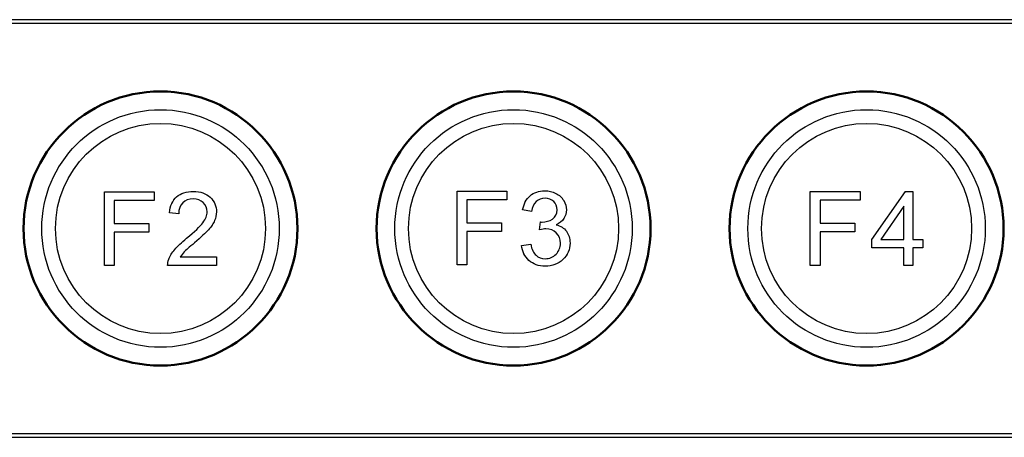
# Model space of a CAD drawing. Header units: millimetres. Extents: x 6964 to 8548, y -230 to 508.
# Tile 78 of 137: x 7100 to 7154, y 271 to 294. Entities that reach past the tile are written whole.
import ezdxf

# ---------------------------------------------------------------- set-up
doc = ezdxf.new("R2010")
doc.units = ezdxf.units.MM
doc.header["$LTSCALE"] = 3
doc.layers.add('layer 1', color=7, linetype='Continuous')

msp = doc.modelspace()

# ---------------------------------------------------------------- linework, layer by layer
at = {"linetype": 'Continuous', "lineweight": 30}
for p, q in [((7242.809, 293.875), (7068.839, 293.875)), ((7068.839, 271.025), (7242.809, 271.025))]:
    msp.add_line(p, q, dxfattribs=at)
for centre, radius in [((7107.499, 282.45), 6.5), ((7126.829, 282.45), 6.5), ((7146.159, 282.45), 6.5), ((7107.499, 282.45), 5.75), ((7126.829, 282.45), 5.75), ((7146.159, 282.45), 5.75)]:
    msp.add_circle(centre, radius, dxfattribs=at)
at = {"layer": 'layer 1'}
for points in [[(7242.809, 293.675), (7242.809, 293.675), (7068.839, 293.675), (7068.839, 293.675)], [(7104.43, 280.421), (7104.43, 280.421), (7104.43, 284.462), (7104.43, 284.462)], [(7104.43, 284.462), (7104.43, 284.462), (7107.156, 284.462), (7107.156, 284.462)], [(7107.156, 284.462), (7107.156, 284.462), (7107.156, 283.988), (7107.156, 283.988)], [(7107.988, 283.311), (7108.023, 283.691), (7108.155, 283.98), (7108.382, 284.18)], [(7123.737, 280.455), (7123.737, 280.455), (7123.737, 284.496), (7123.737, 284.496)], [(7123.737, 284.496), (7123.737, 284.496), (7126.464, 284.496), (7126.464, 284.496)], [(7126.464, 284.496), (7126.464, 284.496), (7126.464, 284.022), (7126.464, 284.022)], [(7127.324, 283.463), (7127.385, 283.796), (7127.522, 284.055), (7127.738, 284.238)], [(7129.149, 284.371), (7129.335, 284.277), (7129.477, 284.148), (7129.575, 283.985)], [(7143.076, 280.429), (7143.076, 280.429), (7143.076, 284.471), (7143.076, 284.471)], [(7143.076, 284.471), (7143.076, 284.471), (7145.802, 284.471), (7145.802, 284.471)], [(7145.802, 284.471), (7145.802, 284.471), (7145.802, 283.996), (7145.802, 283.996)], [(7146.442, 281.852), (7146.442, 281.852), (7148.288, 284.471), (7148.288, 284.471)], [(7148.288, 284.471), (7148.288, 284.471), (7148.694, 284.471), (7148.694, 284.471)], [(7148.694, 284.471), (7148.694, 284.471), (7148.694, 281.852), (7148.694, 281.852)], [(7107.156, 283.988), (7107.156, 283.988), (7104.966, 283.988), (7104.966, 283.988)], [(7104.966, 283.988), (7104.966, 283.988), (7104.966, 282.729), (7104.966, 282.729)], [(7108.714, 283.852), (7108.57, 283.71), (7108.498, 283.513), (7108.496, 283.26)], [(7126.464, 284.022), (7126.464, 284.022), (7124.274, 284.022), (7124.274, 284.022)], [(7124.274, 284.022), (7124.274, 284.022), (7124.274, 282.763), (7124.274, 282.763)], [(7145.802, 283.996), (7145.802, 283.996), (7143.612, 283.996), (7143.612, 283.996)], [(7143.612, 283.996), (7143.612, 283.996), (7143.612, 282.738), (7143.612, 282.738)], [(7148.197, 283.67), (7148.197, 283.67), (7146.93, 281.852), (7146.93, 281.852)], [(7148.197, 281.852), (7148.197, 281.852), (7148.197, 283.67), (7148.197, 283.67)], [(7108.496, 283.26), (7108.496, 283.26), (7107.988, 283.311), (7107.988, 283.311)], [(7127.82, 283.373), (7127.82, 283.373), (7127.324, 283.463), (7127.324, 283.463)], [(7104.966, 282.729), (7104.966, 282.729), (7106.863, 282.729), (7106.863, 282.729)], [(7106.863, 282.729), (7106.863, 282.729), (7106.863, 282.255), (7106.863, 282.255)], [(7108.93, 281.913), (7109.367, 282.273), (7109.664, 282.558), (7109.82, 282.769)], [(7110.462, 282.879), (7110.396, 282.722), (7110.286, 282.557), (7110.133, 282.384)], [(7124.274, 282.763), (7124.274, 282.763), (7126.17, 282.763), (7126.17, 282.763)], [(7126.17, 282.763), (7126.17, 282.763), (7126.17, 282.289), (7126.17, 282.289)], [(7128.252, 282.374), (7128.252, 282.374), (7128.308, 282.808), (7128.308, 282.808)], [(7129.582, 282.99), (7129.488, 282.847), (7129.349, 282.733), (7129.166, 282.648)], [(7129.166, 282.648), (7129.405, 282.594), (7129.59, 282.479), (7129.723, 282.305)], [(7143.612, 282.738), (7143.612, 282.738), (7145.508, 282.738), (7145.508, 282.738)], [(7145.508, 282.738), (7145.508, 282.738), (7145.508, 282.264), (7145.508, 282.264)], [(7106.863, 282.255), (7106.863, 282.255), (7104.966, 282.255), (7104.966, 282.255)], [(7104.966, 282.255), (7104.966, 282.255), (7104.966, 280.421), (7104.966, 280.421)], [(7110.133, 282.384), (7109.979, 282.212), (7109.724, 281.974), (7109.368, 281.673)], [(7126.17, 282.289), (7126.17, 282.289), (7124.274, 282.289), (7124.274, 282.289)], [(7124.274, 282.289), (7124.274, 282.289), (7124.274, 280.455), (7124.274, 280.455)], [(7145.508, 282.264), (7145.508, 282.264), (7143.612, 282.264), (7143.612, 282.264)], [(7143.612, 282.264), (7143.612, 282.264), (7143.612, 280.429), (7143.612, 280.429)], [(7108.281, 281.303), (7108.432, 281.479), (7108.648, 281.682), (7108.93, 281.913)], [(7109.368, 281.673), (7109.07, 281.423), (7108.878, 281.253), (7108.793, 281.164)], [(7127.273, 281.527), (7127.273, 281.527), (7127.77, 281.595), (7127.77, 281.595)], [(7127.675, 280.705), (7127.439, 280.916), (7127.306, 281.19), (7127.273, 281.527)], [(7146.442, 281.394), (7146.442, 281.394), (7146.442, 281.852), (7146.442, 281.852)], [(7146.93, 281.852), (7146.93, 281.852), (7148.197, 281.852), (7148.197, 281.852)], [(7148.694, 281.852), (7148.694, 281.852), (7149.242, 281.852), (7149.242, 281.852)], [(7149.242, 281.852), (7149.242, 281.852), (7149.242, 281.394), (7149.242, 281.394)], [(7107.95, 280.766), (7108.019, 280.947), (7108.129, 281.127), (7108.281, 281.303)], [(7108.793, 281.164), (7108.709, 281.074), (7108.639, 280.985), (7108.584, 280.895)], [(7108.584, 280.895), (7108.584, 280.895), (7110.568, 280.895), (7110.568, 280.895)], [(7110.568, 280.895), (7110.568, 280.895), (7110.568, 280.421), (7110.568, 280.421)], [(7148.197, 281.394), (7148.197, 281.394), (7146.442, 281.394), (7146.442, 281.394)], [(7148.197, 280.429), (7148.197, 280.429), (7148.197, 281.394), (7148.197, 281.394)], [(7149.242, 281.394), (7149.242, 281.394), (7148.694, 281.394), (7148.694, 281.394)], [(7148.694, 281.394), (7148.694, 281.394), (7148.694, 280.429), (7148.694, 280.429)], [(7104.966, 280.421), (7104.966, 280.421), (7104.43, 280.421), (7104.43, 280.421)], [(7107.892, 280.421), (7107.888, 280.54), (7107.908, 280.655), (7107.95, 280.766)], [(7110.568, 280.421), (7110.568, 280.421), (7107.892, 280.421), (7107.892, 280.421)], [(7124.274, 280.455), (7124.274, 280.455), (7123.737, 280.455), (7123.737, 280.455)], [(7143.612, 280.429), (7143.612, 280.429), (7143.076, 280.429), (7143.076, 280.429)], [(7148.694, 280.429), (7148.694, 280.429), (7148.197, 280.429), (7148.197, 280.429)], [(7068.839, 271.225), (7068.839, 271.225), (7242.809, 271.225), (7242.809, 271.225)]]:
    msp.add_open_spline(points, degree=3, dxfattribs=at)
at = {"layer": 'layer 1', "lineweight": 50}
for points in [[(7107.499, 289.95), (7103.374, 289.95), (7099.999, 286.575), (7099.999, 282.45)], [(7114.999, 282.45), (7114.999, 286.575), (7111.624, 289.95), (7107.499, 289.95)], [(7107.499, 289.95), (7107.499, 289.95), (7107.499, 289.95), (7107.499, 289.95)], [(7126.829, 289.95), (7122.704, 289.95), (7119.329, 286.575), (7119.329, 282.45)], [(7134.329, 282.45), (7134.329, 286.575), (7130.954, 289.95), (7126.829, 289.95)], [(7126.829, 289.95), (7126.829, 289.95), (7126.829, 289.95), (7126.829, 289.95)], [(7146.159, 289.95), (7142.034, 289.95), (7138.659, 286.575), (7138.659, 282.45)], [(7153.659, 282.45), (7153.659, 286.575), (7150.284, 289.95), (7146.159, 289.95)], [(7146.159, 289.95), (7146.159, 289.95), (7146.159, 289.95), (7146.159, 289.95)], [(7099.999, 282.45), (7099.999, 282.45), (7099.999, 282.45), (7099.999, 282.45)], [(7099.999, 282.45), (7099.999, 278.325), (7103.374, 274.95), (7107.499, 274.95)], [(7107.499, 274.95), (7111.624, 274.95), (7114.999, 278.325), (7114.999, 282.45)], [(7114.999, 282.45), (7114.999, 282.45), (7114.999, 282.45), (7114.999, 282.45)], [(7119.329, 282.45), (7119.329, 282.45), (7119.329, 282.45), (7119.329, 282.45)], [(7119.329, 282.45), (7119.329, 278.325), (7122.704, 274.95), (7126.829, 274.95)], [(7126.829, 274.95), (7130.954, 274.95), (7134.329, 278.325), (7134.329, 282.45)], [(7134.329, 282.45), (7134.329, 282.45), (7134.329, 282.45), (7134.329, 282.45)], [(7138.659, 282.45), (7138.659, 282.45), (7138.659, 282.45), (7138.659, 282.45)], [(7138.659, 282.45), (7138.659, 278.325), (7142.034, 274.95), (7146.159, 274.95)], [(7146.159, 274.95), (7150.284, 274.95), (7153.659, 278.325), (7153.659, 282.45)], [(7153.659, 282.45), (7153.659, 282.45), (7153.659, 282.45), (7153.659, 282.45)], [(7107.499, 274.95), (7107.499, 274.95), (7107.499, 274.95), (7107.499, 274.95)], [(7126.829, 274.95), (7126.829, 274.95), (7126.829, 274.95), (7126.829, 274.95)], [(7146.159, 274.95), (7146.159, 274.95), (7146.159, 274.95), (7146.159, 274.95)]]:
    msp.add_open_spline(points, degree=3, dxfattribs=at)
at = {"layer": 'layer 1', "lineweight": 9}
for points, knots in [([(7113.999, 282.45), (7113.999, 286.04), (7111.088, 288.95), (7107.499, 288.95), (7107.499, 288.95), (7103.909, 288.95), (7100.999, 286.04), (7100.999, 282.45), (7100.999, 282.45), (7100.999, 278.86), (7103.909, 275.95), (7107.499, 275.95)], [0, 0, 0, 0, 0.2, 0.2, 0.2, 0.2, 0.4, 0.4, 0.4, 0.4, 0.6, 0.6, 0.6, 0.6]), ([(7133.329, 282.45), (7133.329, 286.04), (7130.418, 288.95), (7126.829, 288.95), (7126.829, 288.95), (7123.239, 288.95), (7120.329, 286.04), (7120.329, 282.45), (7120.329, 282.45), (7120.329, 278.86), (7123.239, 275.95), (7126.829, 275.95)], [0, 0, 0, 0, 0.2, 0.2, 0.2, 0.2, 0.4, 0.4, 0.4, 0.4, 0.6, 0.6, 0.6, 0.6]), ([(7152.659, 282.45), (7152.659, 286.04), (7149.748, 288.95), (7146.159, 288.95), (7146.159, 288.95), (7142.569, 288.95), (7139.659, 286.04), (7139.659, 282.45), (7139.659, 282.45), (7139.659, 278.86), (7142.569, 275.95), (7146.159, 275.95)], [0, 0, 0, 0, 0.2, 0.2, 0.2, 0.2, 0.4, 0.4, 0.4, 0.4, 0.6, 0.6, 0.6, 0.6]), ([(7108.382, 284.18), (7108.611, 284.379), (7108.917, 284.479), (7109.301, 284.479), (7109.301, 284.479), (7109.689, 284.479), (7109.997, 284.372), (7110.222, 284.156)], [0.56521739, 0.56521739, 0.56521739, 0.56521739, 0.60869565, 0.60869565, 0.60869565, 0.60869566, 0.65217391, 0.65217391, 0.65217391, 0.65217391]), ([(7110.222, 284.156), (7110.449, 283.941), (7110.562, 283.674), (7110.562, 283.356), (7110.562, 283.356), (7110.562, 283.194), (7110.529, 283.035), (7110.462, 282.879)], [0.65217391, 0.65217391, 0.65217391, 0.65217391, 0.69565217, 0.69565217, 0.69565217, 0.69565218, 0.73913043, 0.73913043, 0.73913043, 0.73913043]), ([(7127.738, 284.238), (7127.952, 284.422), (7128.22, 284.513), (7128.54, 284.513), (7128.54, 284.513), (7128.76, 284.513), (7128.963, 284.466), (7129.149, 284.371)], [0.58064516, 0.58064516, 0.58064516, 0.58064516, 0.61290323, 0.61290323, 0.61290323, 0.61290324, 0.64516129, 0.64516129, 0.64516129, 0.64516129]), ([(7129.029, 283.928), (7128.906, 284.047), (7128.747, 284.106), (7128.552, 284.106), (7128.552, 284.106), (7128.359, 284.106), (7128.198, 284.045), (7128.069, 283.923), (7128.069, 283.923), (7127.94, 283.801), (7127.857, 283.617), (7127.82, 283.373)], [0.41935484, 0.41935484, 0.41935484, 0.41935484, 0.4516129, 0.4516129, 0.4516129, 0.45161291, 0.48387097, 0.48387097, 0.48387097, 0.48387098, 0.51612903, 0.51612903, 0.51612903, 0.51612903]), ([(7109.842, 283.865), (7109.701, 283.999), (7109.517, 284.067), (7109.29, 284.067), (7109.29, 284.067), (7109.05, 284.067), (7108.858, 283.995), (7108.714, 283.852)], [0.34782609, 0.34782609, 0.34782609, 0.34782609, 0.39130435, 0.39130435, 0.39130435, 0.39130436, 0.43478261, 0.43478261, 0.43478261, 0.43478261]), ([(7109.82, 282.769), (7109.976, 282.979), (7110.054, 283.179), (7110.054, 283.367), (7110.054, 283.367), (7110.054, 283.564), (7109.983, 283.729), (7109.842, 283.865)], [0.26086957, 0.26086957, 0.26086957, 0.26086957, 0.30434783, 0.30434783, 0.30434783, 0.30434784, 0.34782609, 0.34782609, 0.34782609, 0.34782609]), ([(7128.961, 282.968), (7129.13, 283.078), (7129.215, 283.248), (7129.215, 283.476), (7129.215, 283.476), (7129.215, 283.658), (7129.153, 283.808), (7129.029, 283.928)], [0.35483871, 0.35483871, 0.35483871, 0.35483871, 0.38709677, 0.38709677, 0.38709677, 0.38709678, 0.41935484, 0.41935484, 0.41935484, 0.41935484]), ([(7129.575, 283.985), (7129.674, 283.821), (7129.723, 283.648), (7129.723, 283.465), (7129.723, 283.465), (7129.723, 283.291), (7129.676, 283.133), (7129.582, 282.99)], [0.67741935, 0.67741935, 0.67741935, 0.67741935, 0.70967742, 0.70967742, 0.70967742, 0.70967743, 0.74193548, 0.74193548, 0.74193548, 0.74193548]), ([(7128.308, 282.808), (7128.341, 282.805), (7128.368, 282.803), (7128.388, 282.803), (7128.388, 282.803), (7128.6, 282.803), (7128.79, 282.858), (7128.961, 282.968)], [0.29032258, 0.29032258, 0.29032258, 0.29032258, 0.32258065, 0.32258065, 0.32258065, 0.32258066, 0.35483871, 0.35483871, 0.35483871, 0.35483871]), ([(7129.171, 282.207), (7129.023, 282.355), (7128.834, 282.429), (7128.603, 282.429), (7128.603, 282.429), (7128.509, 282.429), (7128.392, 282.41), (7128.252, 282.374)], [0.19354839, 0.19354839, 0.19354839, 0.19354839, 0.22580645, 0.22580645, 0.22580645, 0.22580646, 0.25806452, 0.25806452, 0.25806452, 0.25806452]), ([(7129.155, 281.042), (7129.315, 281.203), (7129.395, 281.404), (7129.395, 281.643), (7129.395, 281.643), (7129.395, 281.87), (7129.321, 282.059), (7129.171, 282.207)], [0.12903226, 0.12903226, 0.12903226, 0.12903226, 0.16129032, 0.16129032, 0.16129032, 0.16129033, 0.19354839, 0.19354839, 0.19354839, 0.19354839]), ([(7129.723, 282.305), (7129.854, 282.132), (7129.92, 281.914), (7129.92, 281.653), (7129.92, 281.653), (7129.92, 281.3), (7129.791, 281), (7129.534, 280.755)], [0.80645161, 0.80645161, 0.80645161, 0.80645161, 0.83870968, 0.83870968, 0.83870968, 0.83870969, 0.87096774, 0.87096774, 0.87096774, 0.87096774]), ([(7127.77, 281.595), (7127.827, 281.312), (7127.923, 281.109), (7128.059, 280.985), (7128.059, 280.985), (7128.196, 280.861), (7128.363, 280.799), (7128.562, 280.799), (7128.562, 280.799), (7128.797, 280.799), (7128.995, 280.88), (7129.155, 281.042)], [0.03225806, 0.03225806, 0.03225806, 0.03225806, 0.06451613, 0.06451613, 0.06451613, 0.06451614, 0.09677419, 0.09677419, 0.09677419, 0.0967742, 0.12903226, 0.12903226, 0.12903226, 0.12903226]), ([(7129.534, 280.755), (7129.277, 280.509), (7128.951, 280.387), (7128.558, 280.387), (7128.558, 280.387), (7128.203, 280.387), (7127.909, 280.493), (7127.675, 280.705)], [0.87096774, 0.87096774, 0.87096774, 0.87096774, 0.90322581, 0.90322581, 0.90322581, 0.90322582, 0.93548387, 0.93548387, 0.93548387, 0.93548387])]:
    msp.add_open_spline(points, degree=3, knots=knots, dxfattribs=at)
for points in [[(7104.43, 280.421), (7104.43, 280.421), (7104.43, 284.462), (7104.43, 284.462)], [(7104.43, 284.462), (7104.43, 284.462), (7107.156, 284.462), (7107.156, 284.462)], [(7107.156, 284.462), (7107.156, 284.462), (7107.156, 283.988), (7107.156, 283.988)], [(7107.988, 283.311), (7108.023, 283.691), (7108.155, 283.98), (7108.382, 284.18)], [(7123.737, 280.455), (7123.737, 280.455), (7123.737, 284.496), (7123.737, 284.496)], [(7123.737, 284.496), (7123.737, 284.496), (7126.464, 284.496), (7126.464, 284.496)], [(7126.464, 284.496), (7126.464, 284.496), (7126.464, 284.022), (7126.464, 284.022)], [(7127.324, 283.463), (7127.385, 283.796), (7127.522, 284.055), (7127.738, 284.238)], [(7129.149, 284.371), (7129.335, 284.277), (7129.477, 284.148), (7129.575, 283.985)], [(7143.076, 280.429), (7143.076, 280.429), (7143.076, 284.471), (7143.076, 284.471)], [(7143.076, 284.471), (7143.076, 284.471), (7145.802, 284.471), (7145.802, 284.471)], [(7145.802, 284.471), (7145.802, 284.471), (7145.802, 283.996), (7145.802, 283.996)], [(7146.442, 281.852), (7146.442, 281.852), (7148.288, 284.471), (7148.288, 284.471)], [(7148.288, 284.471), (7148.288, 284.471), (7148.694, 284.471), (7148.694, 284.471)], [(7148.694, 284.471), (7148.694, 284.471), (7148.694, 281.852), (7148.694, 281.852)], [(7107.156, 283.988), (7107.156, 283.988), (7104.966, 283.988), (7104.966, 283.988)], [(7104.966, 283.988), (7104.966, 283.988), (7104.966, 282.729), (7104.966, 282.729)], [(7108.714, 283.852), (7108.57, 283.71), (7108.498, 283.513), (7108.496, 283.26)], [(7126.464, 284.022), (7126.464, 284.022), (7124.274, 284.022), (7124.274, 284.022)], [(7124.274, 284.022), (7124.274, 284.022), (7124.274, 282.763), (7124.274, 282.763)], [(7145.802, 283.996), (7145.802, 283.996), (7143.612, 283.996), (7143.612, 283.996)], [(7143.612, 283.996), (7143.612, 283.996), (7143.612, 282.738), (7143.612, 282.738)], [(7148.197, 283.67), (7148.197, 283.67), (7146.93, 281.852), (7146.93, 281.852)], [(7148.197, 281.852), (7148.197, 281.852), (7148.197, 283.67), (7148.197, 283.67)], [(7108.496, 283.26), (7108.496, 283.26), (7107.988, 283.311), (7107.988, 283.311)], [(7127.82, 283.373), (7127.82, 283.373), (7127.324, 283.463), (7127.324, 283.463)], [(7104.966, 282.729), (7104.966, 282.729), (7106.863, 282.729), (7106.863, 282.729)], [(7106.863, 282.729), (7106.863, 282.729), (7106.863, 282.255), (7106.863, 282.255)], [(7108.93, 281.913), (7109.367, 282.273), (7109.664, 282.558), (7109.82, 282.769)], [(7110.462, 282.879), (7110.396, 282.722), (7110.286, 282.557), (7110.133, 282.384)], [(7124.274, 282.763), (7124.274, 282.763), (7126.17, 282.763), (7126.17, 282.763)], [(7126.17, 282.763), (7126.17, 282.763), (7126.17, 282.289), (7126.17, 282.289)], [(7128.252, 282.374), (7128.252, 282.374), (7128.308, 282.808), (7128.308, 282.808)], [(7129.582, 282.99), (7129.488, 282.847), (7129.349, 282.733), (7129.166, 282.648)], [(7129.166, 282.648), (7129.405, 282.594), (7129.59, 282.479), (7129.723, 282.305)], [(7143.612, 282.738), (7143.612, 282.738), (7145.508, 282.738), (7145.508, 282.738)], [(7145.508, 282.738), (7145.508, 282.738), (7145.508, 282.264), (7145.508, 282.264)], [(7106.863, 282.255), (7106.863, 282.255), (7104.966, 282.255), (7104.966, 282.255)], [(7104.966, 282.255), (7104.966, 282.255), (7104.966, 280.421), (7104.966, 280.421)], [(7107.499, 275.95), (7111.088, 275.95), (7113.999, 278.86), (7113.999, 282.45)], [(7110.133, 282.384), (7109.979, 282.212), (7109.724, 281.974), (7109.368, 281.673)], [(7126.17, 282.289), (7126.17, 282.289), (7124.274, 282.289), (7124.274, 282.289)], [(7124.274, 282.289), (7124.274, 282.289), (7124.274, 280.455), (7124.274, 280.455)], [(7126.829, 275.95), (7130.418, 275.95), (7133.329, 278.86), (7133.329, 282.45)], [(7145.508, 282.264), (7145.508, 282.264), (7143.612, 282.264), (7143.612, 282.264)], [(7143.612, 282.264), (7143.612, 282.264), (7143.612, 280.429), (7143.612, 280.429)], [(7146.159, 275.95), (7149.748, 275.95), (7152.659, 278.86), (7152.659, 282.45)], [(7108.281, 281.303), (7108.432, 281.479), (7108.648, 281.682), (7108.93, 281.913)], [(7109.368, 281.673), (7109.07, 281.423), (7108.878, 281.253), (7108.793, 281.164)], [(7127.273, 281.527), (7127.273, 281.527), (7127.77, 281.595), (7127.77, 281.595)], [(7127.675, 280.705), (7127.439, 280.916), (7127.306, 281.19), (7127.273, 281.527)], [(7146.442, 281.394), (7146.442, 281.394), (7146.442, 281.852), (7146.442, 281.852)], [(7146.93, 281.852), (7146.93, 281.852), (7148.197, 281.852), (7148.197, 281.852)], [(7148.694, 281.852), (7148.694, 281.852), (7149.242, 281.852), (7149.242, 281.852)], [(7149.242, 281.852), (7149.242, 281.852), (7149.242, 281.394), (7149.242, 281.394)], [(7107.95, 280.766), (7108.019, 280.947), (7108.129, 281.127), (7108.281, 281.303)], [(7108.793, 281.164), (7108.709, 281.074), (7108.639, 280.985), (7108.584, 280.895)], [(7108.584, 280.895), (7108.584, 280.895), (7110.568, 280.895), (7110.568, 280.895)], [(7110.568, 280.895), (7110.568, 280.895), (7110.568, 280.421), (7110.568, 280.421)], [(7148.197, 281.394), (7148.197, 281.394), (7146.442, 281.394), (7146.442, 281.394)], [(7148.197, 280.429), (7148.197, 280.429), (7148.197, 281.394), (7148.197, 281.394)], [(7149.242, 281.394), (7149.242, 281.394), (7148.694, 281.394), (7148.694, 281.394)], [(7148.694, 281.394), (7148.694, 281.394), (7148.694, 280.429), (7148.694, 280.429)], [(7104.966, 280.421), (7104.966, 280.421), (7104.43, 280.421), (7104.43, 280.421)], [(7107.892, 280.421), (7107.888, 280.54), (7107.908, 280.655), (7107.95, 280.766)], [(7110.568, 280.421), (7110.568, 280.421), (7107.892, 280.421), (7107.892, 280.421)], [(7124.274, 280.455), (7124.274, 280.455), (7123.737, 280.455), (7123.737, 280.455)], [(7143.612, 280.429), (7143.612, 280.429), (7143.076, 280.429), (7143.076, 280.429)], [(7148.694, 280.429), (7148.694, 280.429), (7148.197, 280.429), (7148.197, 280.429)]]:
    msp.add_open_spline(points, degree=3, dxfattribs=at)
at = {"layer": 'layer 1'}
for points, knots in [([(7108.382, 284.18), (7108.611, 284.379), (7108.917, 284.479), (7109.301, 284.479), (7109.301, 284.479), (7109.689, 284.479), (7109.997, 284.372), (7110.222, 284.156)], [0.56521739, 0.56521739, 0.56521739, 0.56521739, 0.60869565, 0.60869565, 0.60869565, 0.60869566, 0.65217391, 0.65217391, 0.65217391, 0.65217391]), ([(7110.222, 284.156), (7110.449, 283.941), (7110.562, 283.674), (7110.562, 283.356), (7110.562, 283.356), (7110.562, 283.194), (7110.529, 283.035), (7110.462, 282.879)], [0.65217391, 0.65217391, 0.65217391, 0.65217391, 0.69565217, 0.69565217, 0.69565217, 0.69565218, 0.73913043, 0.73913043, 0.73913043, 0.73913043]), ([(7127.738, 284.238), (7127.952, 284.422), (7128.22, 284.513), (7128.54, 284.513), (7128.54, 284.513), (7128.76, 284.513), (7128.963, 284.466), (7129.149, 284.371)], [0.58064516, 0.58064516, 0.58064516, 0.58064516, 0.61290323, 0.61290323, 0.61290323, 0.61290324, 0.64516129, 0.64516129, 0.64516129, 0.64516129]), ([(7129.029, 283.928), (7128.906, 284.047), (7128.747, 284.106), (7128.552, 284.106), (7128.552, 284.106), (7128.359, 284.106), (7128.198, 284.045), (7128.069, 283.923), (7128.069, 283.923), (7127.94, 283.801), (7127.857, 283.617), (7127.82, 283.373)], [0.41935484, 0.41935484, 0.41935484, 0.41935484, 0.4516129, 0.4516129, 0.4516129, 0.45161291, 0.48387097, 0.48387097, 0.48387097, 0.48387098, 0.51612903, 0.51612903, 0.51612903, 0.51612903]), ([(7109.842, 283.865), (7109.701, 283.999), (7109.517, 284.067), (7109.29, 284.067), (7109.29, 284.067), (7109.05, 284.067), (7108.858, 283.995), (7108.714, 283.852)], [0.34782609, 0.34782609, 0.34782609, 0.34782609, 0.39130435, 0.39130435, 0.39130435, 0.39130436, 0.43478261, 0.43478261, 0.43478261, 0.43478261]), ([(7109.82, 282.769), (7109.976, 282.979), (7110.054, 283.179), (7110.054, 283.367), (7110.054, 283.367), (7110.054, 283.564), (7109.983, 283.729), (7109.842, 283.865)], [0.26086957, 0.26086957, 0.26086957, 0.26086957, 0.30434783, 0.30434783, 0.30434783, 0.30434784, 0.34782609, 0.34782609, 0.34782609, 0.34782609]), ([(7128.961, 282.968), (7129.13, 283.078), (7129.215, 283.248), (7129.215, 283.476), (7129.215, 283.476), (7129.215, 283.658), (7129.153, 283.808), (7129.029, 283.928)], [0.35483871, 0.35483871, 0.35483871, 0.35483871, 0.38709677, 0.38709677, 0.38709677, 0.38709678, 0.41935484, 0.41935484, 0.41935484, 0.41935484]), ([(7129.575, 283.985), (7129.674, 283.821), (7129.723, 283.648), (7129.723, 283.465), (7129.723, 283.465), (7129.723, 283.291), (7129.676, 283.133), (7129.582, 282.99)], [0.67741935, 0.67741935, 0.67741935, 0.67741935, 0.70967742, 0.70967742, 0.70967742, 0.70967743, 0.74193548, 0.74193548, 0.74193548, 0.74193548]), ([(7128.308, 282.808), (7128.341, 282.805), (7128.368, 282.803), (7128.388, 282.803), (7128.388, 282.803), (7128.6, 282.803), (7128.79, 282.858), (7128.961, 282.968)], [0.29032258, 0.29032258, 0.29032258, 0.29032258, 0.32258065, 0.32258065, 0.32258065, 0.32258066, 0.35483871, 0.35483871, 0.35483871, 0.35483871]), ([(7129.171, 282.207), (7129.023, 282.355), (7128.834, 282.429), (7128.603, 282.429), (7128.603, 282.429), (7128.509, 282.429), (7128.392, 282.41), (7128.252, 282.374)], [0.19354839, 0.19354839, 0.19354839, 0.19354839, 0.22580645, 0.22580645, 0.22580645, 0.22580646, 0.25806452, 0.25806452, 0.25806452, 0.25806452]), ([(7129.155, 281.042), (7129.315, 281.203), (7129.395, 281.404), (7129.395, 281.643), (7129.395, 281.643), (7129.395, 281.87), (7129.321, 282.059), (7129.171, 282.207)], [0.12903226, 0.12903226, 0.12903226, 0.12903226, 0.16129032, 0.16129032, 0.16129032, 0.16129033, 0.19354839, 0.19354839, 0.19354839, 0.19354839]), ([(7129.723, 282.305), (7129.854, 282.132), (7129.92, 281.914), (7129.92, 281.653), (7129.92, 281.653), (7129.92, 281.3), (7129.791, 281), (7129.534, 280.755)], [0.80645161, 0.80645161, 0.80645161, 0.80645161, 0.83870968, 0.83870968, 0.83870968, 0.83870969, 0.87096774, 0.87096774, 0.87096774, 0.87096774]), ([(7127.77, 281.595), (7127.827, 281.312), (7127.923, 281.109), (7128.059, 280.985), (7128.059, 280.985), (7128.196, 280.861), (7128.363, 280.799), (7128.562, 280.799), (7128.562, 280.799), (7128.797, 280.799), (7128.995, 280.88), (7129.155, 281.042)], [0.03225806, 0.03225806, 0.03225806, 0.03225806, 0.06451613, 0.06451613, 0.06451613, 0.06451614, 0.09677419, 0.09677419, 0.09677419, 0.0967742, 0.12903226, 0.12903226, 0.12903226, 0.12903226]), ([(7129.534, 280.755), (7129.277, 280.509), (7128.951, 280.387), (7128.558, 280.387), (7128.558, 280.387), (7128.203, 280.387), (7127.909, 280.493), (7127.675, 280.705)], [0.87096774, 0.87096774, 0.87096774, 0.87096774, 0.90322581, 0.90322581, 0.90322581, 0.90322582, 0.93548387, 0.93548387, 0.93548387, 0.93548387])]:
    msp.add_open_spline(points, degree=3, knots=knots, dxfattribs=at)

doc.saveas('drawing.dxf')
